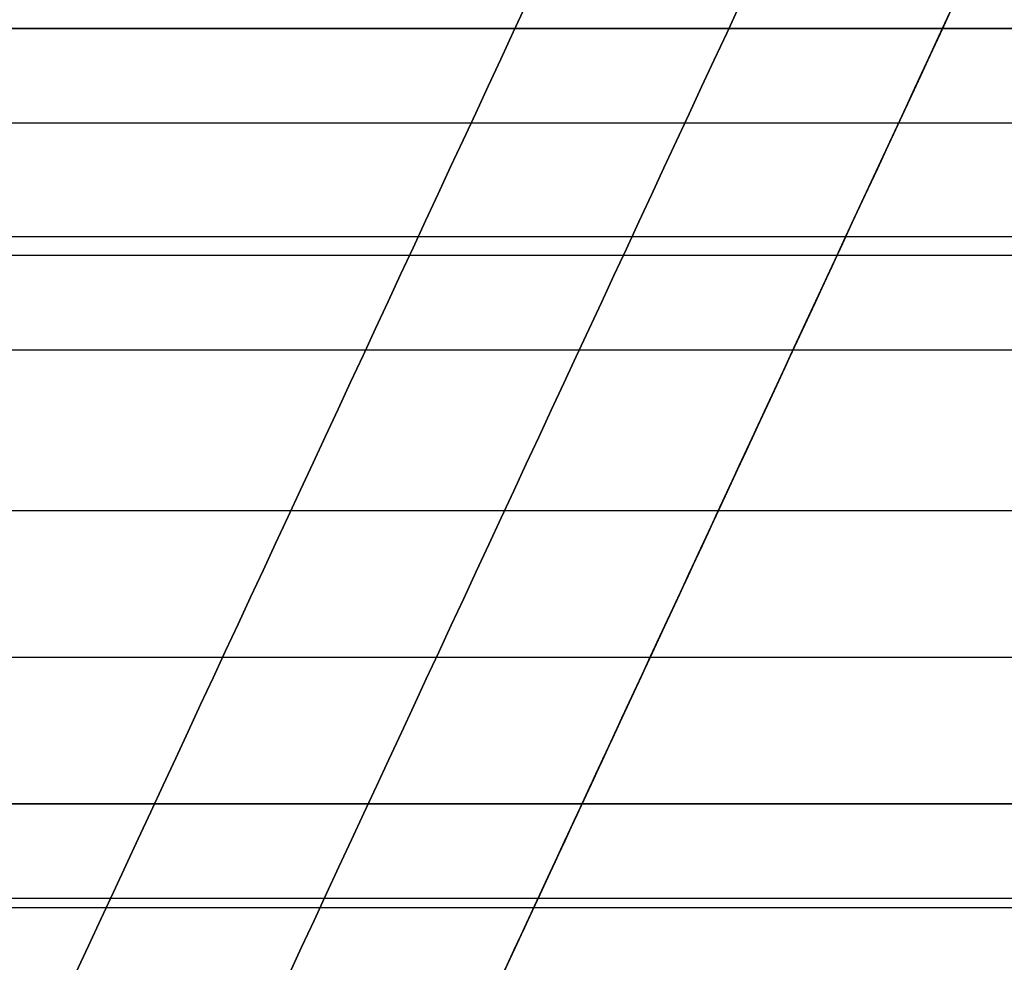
# Model space of a CAD drawing. Header units: millimetres. Extents: x -5.2 to 52, y -94.6 to -40.1.
# Tile 183 of 256: x 1.699 to 1.826, y -45.142 to -45.02. Entities that reach past the tile are written whole.
import ezdxf

# ---------------------------------------------------------------- set-up
doc = ezdxf.new("R2010")
doc.units = ezdxf.units.MM
doc.header["$MEASUREMENT"] = 0
for name, color, linetype, true_color in [('METALLO', 7, 'Continuous', 0x000000), ('PLASTICA', 7, 'Continuous', 0x000000), ('RUOTE', 7, 'Continuous', 0x000000)]:
    doc.layers.add(name, color=color, linetype=linetype, true_color=true_color)

msp = doc.modelspace()

# ---------------------------------------------------------------- linework, layer by layer
at = {"layer": 'METALLO'}
for points, weights, degree, knots in [([(1.80272121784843, -42.05837470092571, -58.11507932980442), (1.798031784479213, -42.06845893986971, -57.23117427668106), (1.535807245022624, -42.63235114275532, -57.23117427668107), (1.231337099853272, -43.28708902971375, -57.23117427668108), (1.073784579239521, -43.62589270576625, -58.01410085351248), (0.5780862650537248, -44.69185096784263, -60.47737711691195), (0.122346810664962, -45.67188100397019, -62.77039493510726)], [0.9927122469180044, 0.7107971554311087, 1, 0.7071067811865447, 0.7588245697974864, 0.9856350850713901, 0.9991443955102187], 2, [18.43396398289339, 18.43396398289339, 18.43396398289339, 19.82986823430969, 19.82986823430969, 21.2435849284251, 21.2435849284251, 27.44349835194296, 27.44349835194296, 27.44349835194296]), ([(2.08502697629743, -42.1896917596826, -58.11510959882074), (2.080335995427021, -42.19977932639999, -57.23120783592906), (1.818112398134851, -42.76366950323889, -57.23120583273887), (1.513643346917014, -43.41840503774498, -57.2312035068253), (1.356092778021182, -43.75720451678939, -58.01412593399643), (0.8604006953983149, -44.82314937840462, -60.4773886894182), (0.4046668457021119, -45.80316736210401, -62.77039484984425)], [0.9927122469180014, 0.7107971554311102, 1, 0.7071067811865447, 0.7588245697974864, 0.985635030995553, 0.9991443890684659], 2, [0.01330697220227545, 0.01330697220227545, 0.01330697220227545, 1.192473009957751, 1.192473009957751, 2.38668580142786, 2.38668580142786, 7.623954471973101, 7.623954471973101, 7.623954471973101]), ([(2.136759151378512, -42.24614057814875, -58.11557171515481), (2.135046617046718, -42.24982324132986, -57.90585833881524), (2.104933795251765, -42.3145783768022, -57.60031997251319), (1.988906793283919, -42.56408485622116, -57.31453515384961), (1.914991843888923, -42.72303284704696, -57.25981060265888), (1.882244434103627, -42.79345344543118, -57.26046359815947), (1.795098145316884, -42.98085433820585, -57.26093467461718), (1.605231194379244, -43.3891475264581, -57.42924684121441), (1.478692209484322, -43.66125915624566, -57.79358472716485), (1.431367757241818, -43.76302648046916, -58.02671596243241), (1.11261137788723, -44.44848573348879, -59.61023523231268), (0.7953368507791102, -45.13075838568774, -61.19553838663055), (0.479955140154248, -45.80896069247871, -62.78288241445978)], [0.853553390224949, 0.8535533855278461, 0.8535533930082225, 0.8535533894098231, 0.8535533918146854, 0.8535533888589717, 0.8535533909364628, 0.8535533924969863, 0.8535533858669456, 0.8535533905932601, 0.8535533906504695, 0.8535533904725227, 0.8535533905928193], 3, [0.01481230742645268, 0.01481230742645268, 0.01481230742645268, 0.01481230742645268, 0.6116930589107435, 0.8632503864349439, 1.056131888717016, 1.056131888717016, 1.056131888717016, 1.61978556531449, 2.360381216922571, 2.360381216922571, 2.360381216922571, 7.624279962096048, 7.624279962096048, 7.624279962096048, 7.624279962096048])]:
    msp.add_rational_spline(points, weights, degree=degree, knots=knots, dxfattribs=at)
msp.add_open_spline([(2.133525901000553, -42.32255460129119, -58.11651985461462), (2.132096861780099, -42.32562762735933, -57.91880315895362), (2.111402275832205, -42.37012962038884, -57.71554206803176), (2.063018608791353, -42.47417469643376, -57.5525671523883), (2.042630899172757, -42.51801678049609, -57.48389345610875), (2.01732678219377, -42.57243119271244, -57.42237287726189), (1.986472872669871, -42.63877997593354, -57.38143919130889), (1.962815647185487, -42.68965288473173, -57.35005330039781), (1.935895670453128, -42.74754207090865, -57.33077054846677), (1.908806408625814, -42.80579529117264, -57.33111448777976), (1.828969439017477, -42.97747810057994, -57.33132914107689), (1.752056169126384, -43.14287373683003, -57.39880214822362), (1.685754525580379, -43.28544994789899, -57.50202514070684), (1.598639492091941, -43.47278363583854, -57.63765186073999), (1.529844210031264, -43.62072221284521, -57.83499681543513), (1.484837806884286, -43.71750477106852, -58.05712307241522), (1.166093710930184, -44.40293766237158, -59.64059247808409), (0.8488485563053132, -45.0851472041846, -61.22575990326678), (0.5334837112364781, -45.76331329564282, -62.81303085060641)], degree=3, knots=[0.01470270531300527, 0.01470270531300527, 0.01470270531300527, 0.01470270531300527, 0.6116930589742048, 0.6116930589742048, 0.6116930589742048, 0.8632503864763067, 0.8632503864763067, 0.8632503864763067, 1.056131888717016, 1.056131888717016, 1.056131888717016, 1.619785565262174, 1.619785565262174, 1.619785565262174, 2.360381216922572, 2.360381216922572, 2.360381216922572, 7.624279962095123, 7.624279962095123, 7.624279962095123, 7.624279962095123], dxfattribs=at)
for points, degree in [([(45.83681905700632, -45.03356544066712, -50.55000000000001), (23.58681905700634, -45.03356544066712, -50.55000000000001), (1.336819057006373, -45.03356544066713, -50.55000000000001)], 2), ([(45.83681905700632, -45.03356544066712, -52.45), (23.58681905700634, -45.03356544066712, -52.45), (1.336819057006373, -45.03356544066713, -52.45)], 2), ([(45.83681905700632, -45.03356544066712, -51.5), (23.58681905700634, -45.03356544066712, -51.5), (1.336819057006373, -45.03356544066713, -51.5)], 2), ([(45.83681905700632, -45.03356544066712, -35.55000000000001), (23.58681905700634, -45.03356544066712, -35.55000000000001), (1.336819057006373, -45.03356544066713, -35.55000000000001)], 2), ([(45.83681905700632, -45.03356544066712, -37.45), (23.58681905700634, -45.03356544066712, -37.45), (1.336819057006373, -45.03356544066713, -37.45)], 2), ([(45.83681905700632, -45.03356544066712, -36.5), (23.58681905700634, -45.03356544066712, -36.5), (1.336819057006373, -45.03356544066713, -36.5)], 2), ([(45.83681905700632, -45.03356544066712, -20.55000000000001), (23.58681905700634, -45.03356544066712, -20.55000000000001), (1.336819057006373, -45.03356544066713, -20.55000000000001)], 2), ([(45.83681905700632, -45.03356544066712, -22.45), (23.58681905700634, -45.03356544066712, -22.45), (1.336819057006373, -45.03356544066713, -22.45)], 2), ([(45.83681905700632, -45.03356544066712, -21.5), (23.58681905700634, -45.03356544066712, -21.5), (1.336819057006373, -45.03356544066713, -21.5)], 2), ([(45.83681905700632, -45.04821010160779, -50.5146446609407), (23.58681905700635, -45.04821010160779, -50.5146446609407), (1.336819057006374, -45.04821010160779, -50.5146446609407)], 2), ([(45.83681905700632, -45.04821010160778, -52.48535533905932), (23.58681905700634, -45.04821010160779, -52.48535533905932), (1.336819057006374, -45.0482101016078, -52.48535533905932)], 2), ([(45.83681905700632, -45.04821010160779, -35.51464466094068), (23.58681905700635, -45.04821010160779, -35.51464466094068), (1.336819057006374, -45.04821010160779, -35.51464466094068)], 2), ([(45.83681905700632, -45.04821010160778, -37.48535533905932), (23.58681905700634, -45.04821010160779, -37.48535533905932), (1.336819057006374, -45.0482101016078, -37.48535533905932)], 2), ([(45.83681905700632, -45.04821010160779, -20.51464466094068), (23.58681905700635, -45.04821010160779, -20.51464466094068), (1.336819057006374, -45.04821010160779, -20.51464466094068)], 2), ([(45.83681905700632, -45.04821010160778, -22.48535533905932), (23.58681905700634, -45.04821010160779, -22.48535533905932), (1.336819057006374, -45.0482101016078, -22.48535533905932)], 2), ([(45.83681905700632, -45.08356544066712, -50.5), (23.58681905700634, -45.08356544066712, -50.5), (1.336819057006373, -45.08356544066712, -50.5)], 2), ([(45.83681905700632, -45.08356544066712, -52.5), (23.58681905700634, -45.08356544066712, -52.5), (1.336819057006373, -45.08356544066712, -52.5)], 2), ([(45.83681905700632, -45.08356544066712, -50.4), (31.00348572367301, -45.08356544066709, -50.4), (16.17015239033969, -45.08356544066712, -50.4), (1.336819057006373, -45.08356544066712, -50.4)], 3), ([(45.83681905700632, -45.08356544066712, -52.6), (31.00348572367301, -45.08356544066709, -52.6), (16.17015239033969, -45.08356544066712, -52.6), (1.336819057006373, -45.08356544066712, -52.6)], 3), ([(45.83681905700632, -45.08356544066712, -35.5), (23.58681905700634, -45.08356544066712, -35.5), (1.336819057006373, -45.08356544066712, -35.5)], 2), ([(45.83681905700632, -45.08356544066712, -37.5), (23.58681905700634, -45.08356544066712, -37.5), (1.336819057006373, -45.08356544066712, -37.5)], 2), ([(45.83681905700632, -45.08356544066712, -35.4), (31.00348572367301, -45.08356544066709, -35.4), (16.17015239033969, -45.08356544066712, -35.4), (1.336819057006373, -45.08356544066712, -35.4)], 3), ([(45.83681905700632, -45.08356544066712, -37.6), (31.00348572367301, -45.08356544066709, -37.6), (16.17015239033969, -45.08356544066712, -37.6), (1.336819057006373, -45.08356544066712, -37.6)], 3), ([(45.83681905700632, -45.08356544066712, -20.5), (23.58681905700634, -45.08356544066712, -20.5), (1.336819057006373, -45.08356544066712, -20.5)], 2), ([(45.83681905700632, -45.08356544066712, -22.5), (23.58681905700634, -45.08356544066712, -22.5), (1.336819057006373, -45.08356544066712, -22.5)], 2), ([(45.83681905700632, -45.08356544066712, -20.4), (31.00348572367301, -45.08356544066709, -20.4), (16.17015239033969, -45.08356544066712, -20.4), (1.336819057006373, -45.08356544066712, -20.4)], 3), ([(45.83681905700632, -45.08356544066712, -22.6), (31.00348572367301, -45.08356544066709, -22.6), (16.17015239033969, -45.08356544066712, -22.6), (1.336819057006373, -45.08356544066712, -22.6)], 3), ([(45.83681905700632, -45.1024639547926, -50.5), (23.58681905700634, -45.1024639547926, -50.5), (1.336819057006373, -45.1024639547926, -50.5)], 2), ([(45.83681905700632, -45.1024639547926, -52.5), (23.58681905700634, -45.1024639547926, -52.5), (1.336819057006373, -45.1024639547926, -52.5)], 2), ([(45.83681905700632, -45.10246395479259, -50.4), (23.58681905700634, -45.1024639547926, -50.4), (1.336819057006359, -45.1024639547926, -50.4)], 2), ([(45.83681905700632, -45.1024639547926, -52.6), (23.58681905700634, -45.1024639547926, -52.6), (1.336819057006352, -45.1024639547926, -52.6)], 2), ([(45.83681905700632, -45.1024639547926, -35.5), (23.58681905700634, -45.1024639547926, -35.5), (1.336819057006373, -45.1024639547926, -35.5)], 2), ([(45.83681905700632, -45.1024639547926, -37.5), (23.58681905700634, -45.1024639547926, -37.5), (1.336819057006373, -45.1024639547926, -37.5)], 2), ([(45.83681905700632, -45.10246395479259, -35.4), (23.58681905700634, -45.1024639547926, -35.4), (1.336819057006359, -45.1024639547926, -35.4)], 2), ([(45.83681905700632, -45.1024639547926, -37.6), (23.58681905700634, -45.1024639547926, -37.6), (1.336819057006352, -45.1024639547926, -37.6)], 2), ([(45.83681905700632, -45.1024639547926, -20.5), (23.58681905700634, -45.1024639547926, -20.5), (1.336819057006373, -45.1024639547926, -20.5)], 2), ([(45.83681905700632, -45.1024639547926, -22.5), (23.58681905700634, -45.1024639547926, -22.5), (1.336819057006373, -45.1024639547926, -22.5)], 2), ([(45.83681905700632, -45.10246395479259, -20.4), (23.58681905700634, -45.1024639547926, -20.4), (1.336819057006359, -45.1024639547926, -20.4)], 2), ([(45.83681905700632, -45.1024639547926, -22.6), (23.58681905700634, -45.1024639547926, -22.6), (1.336819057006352, -45.1024639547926, -22.6)], 2), ([(45.83681905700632, -45.12136246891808, -50.5), (23.58681905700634, -45.12136246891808, -50.5), (1.336819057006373, -45.12136246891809, -50.5)], 2), ([(45.83681905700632, -45.12136246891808, -52.5), (23.58681905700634, -45.12136246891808, -52.5), (1.336819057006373, -45.12136246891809, -52.5)], 2), ([(45.83681905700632, -45.12136246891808, -50.4), (23.58681905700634, -45.12136246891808, -50.4), (1.336819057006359, -45.12136246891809, -50.4)], 2), ([(45.83681905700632, -45.12136246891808, -52.6), (23.58681905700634, -45.12136246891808, -52.6), (1.336819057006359, -45.12136246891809, -52.6)], 2), ([(1.336819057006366, -45.12136246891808, -50.45), (23.58681905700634, -45.12136246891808, -50.45), (45.83681905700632, -45.12136246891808, -50.45)], 2), ([(45.83681905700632, -45.12136246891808, -52.55), (23.58681905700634, -45.12136246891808, -52.55), (1.336819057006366, -45.12136246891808, -52.55)], 2), ([(45.83681905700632, -45.12136246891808, -35.5), (23.58681905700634, -45.12136246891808, -35.5), (1.336819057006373, -45.12136246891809, -35.5)], 2), ([(45.83681905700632, -45.12136246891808, -37.5), (23.58681905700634, -45.12136246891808, -37.5), (1.336819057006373, -45.12136246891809, -37.5)], 2), ([(45.83681905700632, -45.12136246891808, -35.4), (23.58681905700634, -45.12136246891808, -35.4), (1.336819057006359, -45.12136246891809, -35.4)], 2), ([(45.83681905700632, -45.12136246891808, -37.6), (23.58681905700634, -45.12136246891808, -37.6), (1.336819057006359, -45.12136246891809, -37.6)], 2), ([(1.336819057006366, -45.12136246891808, -35.45), (23.58681905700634, -45.12136246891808, -35.45), (45.83681905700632, -45.12136246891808, -35.45)], 2), ([(45.83681905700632, -45.12136246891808, -37.55), (23.58681905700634, -45.12136246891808, -37.55), (1.336819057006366, -45.12136246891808, -37.55)], 2), ([(45.83681905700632, -45.12136246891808, -20.5), (23.58681905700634, -45.12136246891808, -20.5), (1.336819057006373, -45.12136246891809, -20.5)], 2), ([(45.83681905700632, -45.12136246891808, -22.5), (23.58681905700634, -45.12136246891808, -22.5), (1.336819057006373, -45.12136246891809, -22.5)], 2), ([(45.83681905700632, -45.12136246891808, -20.4), (23.58681905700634, -45.12136246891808, -20.4), (1.336819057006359, -45.12136246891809, -20.4)], 2), ([(45.83681905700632, -45.12136246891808, -22.6), (23.58681905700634, -45.12136246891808, -22.6), (1.336819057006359, -45.12136246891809, -22.6)], 2), ([(1.336819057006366, -45.12136246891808, -20.45), (23.58681905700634, -45.12136246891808, -20.45), (45.83681905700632, -45.12136246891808, -20.45)], 2), ([(45.83681905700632, -45.12136246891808, -22.55), (23.58681905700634, -45.12136246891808, -22.55), (1.336819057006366, -45.12136246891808, -22.55)], 2)]:
    msp.add_open_spline(points, degree=degree, dxfattribs=at)
at = {"layer": 'PLASTICA'}
for p, q in [((2.364393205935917, -45.13356544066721, -22.50000000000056), (1.676255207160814, -45.13356544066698, -22.5000000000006)), ((2.36439320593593, -45.13356544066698, -20.65000000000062), (1.676255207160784, -45.1335654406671, -20.6500000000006)), ((2.364393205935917, -45.13356544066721, -37.50000000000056), (1.676255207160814, -45.13356544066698, -37.5000000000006)), ((2.36439320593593, -45.13356544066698, -35.65000000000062), (1.676255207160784, -45.1335654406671, -35.6500000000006)), ((2.364393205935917, -45.13356544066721, -52.50000000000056), (1.676255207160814, -45.13356544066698, -52.5000000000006)), ((2.36439320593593, -45.13356544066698, -50.65000000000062), (1.676255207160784, -45.1335654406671, -50.6500000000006))]:
    msp.add_line(p, q, dxfattribs=at)
for points in [[(1.336819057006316, -45.02136246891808, -22.5), (1.586819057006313, -45.02136246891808, -22.5), (1.836819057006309, -45.02136246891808, -22.5)], [(45.93681905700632, -45.02136246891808, -35.4), (23.63681905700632, -45.02136246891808, -35.4), (1.336819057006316, -45.02136246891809, -35.4)], [(46.23681905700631, -45.02136246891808, -30), (23.78681905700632, -45.02136246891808, -30), (1.336819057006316, -45.02136246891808, -30)], [(1.336819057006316, -45.02136246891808, -7.5), (1.586819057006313, -45.02136246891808, -7.5), (1.836819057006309, -45.02136246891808, -7.5)], [(45.93681905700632, -45.02136246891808, -20.4), (23.63681905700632, -45.02136246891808, -20.4), (1.336819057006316, -45.02136246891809, -20.4)], [(46.23681905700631, -45.02136246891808, -15), (23.78681905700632, -45.02136246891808, -15), (1.336819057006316, -45.02136246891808, -15)], [(1.336819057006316, -45.02136246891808, -37.5), (1.586819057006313, -45.02136246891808, -37.5), (1.836819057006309, -45.02136246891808, -37.5)], [(45.93681905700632, -45.02136246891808, -50.4), (23.63681905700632, -45.02136246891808, -50.4), (1.336819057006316, -45.02136246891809, -50.4)], [(46.23681905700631, -45.02136246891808, -45), (23.78681905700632, -45.02136246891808, -45), (1.336819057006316, -45.02136246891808, -45)], [(46.23681905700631, -45.02136246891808, -22.5), (23.8368190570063, -45.02136246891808, -22.5), (1.436819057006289, -45.02136246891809, -22.5)], [(46.23681905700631, -45.02136246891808, -22.9), (23.8368190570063, -45.02136246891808, -22.9), (1.436819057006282, -45.02136246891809, -22.9)], [(46.23681905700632, -45.02136246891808, -22.75), (23.83681905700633, -45.02136246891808, -22.75), (1.43681905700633, -45.02136246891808, -22.75)], [(46.23681905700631, -45.02136246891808, -7.499999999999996), (23.8368190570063, -45.02136246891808, -7.499999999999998), (1.436819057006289, -45.02136246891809, -7.5)], [(46.23681905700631, -45.02136246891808, -7.9), (23.8368190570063, -45.02136246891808, -7.9), (1.436819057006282, -45.02136246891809, -7.900000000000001)], [(46.23681905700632, -45.02136246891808, -7.75), (23.83681905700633, -45.02136246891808, -7.75), (1.43681905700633, -45.02136246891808, -7.75)], [(46.23681905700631, -45.02136246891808, -37.5), (23.8368190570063, -45.02136246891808, -37.5), (1.436819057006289, -45.02136246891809, -37.5)], [(46.23681905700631, -45.02136246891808, -37.9), (23.8368190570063, -45.02136246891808, -37.9), (1.436819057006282, -45.02136246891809, -37.9)], [(46.23681905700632, -45.02136246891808, -37.75), (23.83681905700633, -45.02136246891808, -37.75), (1.43681905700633, -45.02136246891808, -37.75)], [(2.364393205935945, -45.03356544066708, -22.40000000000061), (2.020324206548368, -45.03356544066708, -22.40000000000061), (1.676255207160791, -45.03356544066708, -22.40000000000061)], [(2.36439320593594, -45.03356544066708, -20.75000000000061), (2.020324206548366, -45.03356544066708, -20.7500000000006), (1.676255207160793, -45.03356544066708, -20.75000000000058)], [(2.364393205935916, -45.03356544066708, -21.5750000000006), (2.02032420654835, -45.03356544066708, -21.5750000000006), (1.676255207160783, -45.03356544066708, -21.5750000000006)], [(2.364393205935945, -45.03356544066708, -37.40000000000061), (2.020324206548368, -45.03356544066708, -37.40000000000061), (1.676255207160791, -45.03356544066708, -37.40000000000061)], [(2.36439320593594, -45.03356544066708, -35.75000000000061), (2.020324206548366, -45.03356544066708, -35.7500000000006), (1.676255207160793, -45.03356544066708, -35.75000000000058)], [(2.364393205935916, -45.03356544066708, -36.5750000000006), (2.02032420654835, -45.03356544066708, -36.5750000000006), (1.676255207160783, -45.03356544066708, -36.5750000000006)], [(2.364393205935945, -45.03356544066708, -52.40000000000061), (2.020324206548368, -45.03356544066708, -52.40000000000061), (1.676255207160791, -45.03356544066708, -52.40000000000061)], [(2.36439320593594, -45.03356544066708, -50.75000000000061), (2.020324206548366, -45.03356544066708, -50.7500000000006), (1.676255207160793, -45.03356544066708, -50.75000000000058)], [(2.364393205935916, -45.03356544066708, -51.5750000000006), (2.02032420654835, -45.03356544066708, -51.5750000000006), (1.676255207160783, -45.03356544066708, -51.5750000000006)], [(45.86610726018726, -45.05065179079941, -35.47071067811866), (23.61610726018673, -45.05065179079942, -35.47071067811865), (1.366107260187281, -45.05065179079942, -35.47071067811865)], [(45.86610726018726, -45.05065179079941, -20.47071067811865), (23.61610726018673, -45.05065179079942, -20.47071067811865), (1.366107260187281, -45.05065179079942, -20.47071067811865)], [(45.86610726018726, -45.05065179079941, -50.47071067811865), (23.61610726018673, -45.05065179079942, -50.47071067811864), (1.366107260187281, -45.05065179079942, -50.47071067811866)], [(2.364393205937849, -45.06285476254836, -22.47071067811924), (2.020324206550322, -45.06285476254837, -22.47071067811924), (1.676255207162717, -45.06285476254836, -22.47071067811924)], [(2.36439320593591, -45.06285476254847, -20.67928932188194), (2.020324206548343, -45.06285476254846, -20.67928932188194), (1.676255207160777, -45.06285476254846, -20.67928932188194)], [(2.364393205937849, -45.06285476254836, -37.47071067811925), (2.020324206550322, -45.06285476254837, -37.47071067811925), (1.676255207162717, -45.06285476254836, -37.47071067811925)], [(2.36439320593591, -45.06285476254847, -35.67928932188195), (2.020324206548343, -45.06285476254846, -35.67928932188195), (1.676255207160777, -45.06285476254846, -35.67928932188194)], [(2.364393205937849, -45.06285476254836, -52.47071067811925), (2.020324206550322, -45.06285476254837, -52.47071067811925), (1.676255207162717, -45.06285476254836, -52.47071067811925)], [(2.36439320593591, -45.06285476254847, -50.67928932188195), (2.020324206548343, -45.06285476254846, -50.67928932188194), (1.676255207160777, -45.06285476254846, -50.67928932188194)], [(45.83681905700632, -45.12136246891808, -35.5), (23.63681905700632, -45.12136246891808, -35.5), (1.436819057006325, -45.12136246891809, -35.5)], [(45.83681905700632, -45.12136246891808, -20.5), (23.63681905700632, -45.12136246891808, -20.5), (1.436819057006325, -45.12136246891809, -20.5)], [(45.83681905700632, -45.12136246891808, -50.5), (23.63681905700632, -45.12136246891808, -50.5), (1.436819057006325, -45.12136246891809, -50.5)], [(45.83681905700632, -45.13477011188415, -35.5), (23.63681905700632, -45.13477011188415, -35.5), (1.436819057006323, -45.13477011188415, -35.5)], [(45.83681905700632, -45.13477011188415, -20.5), (23.63681905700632, -45.13477011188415, -20.5), (1.436819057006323, -45.13477011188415, -20.5)], [(45.83681905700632, -45.13477011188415, -50.5), (23.63681905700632, -45.13477011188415, -50.5), (1.436819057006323, -45.13477011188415, -50.5)]]:
    msp.add_open_spline(points, degree=2, dxfattribs=at)
at = {"layer": 'RUOTE'}
for points, weights, degree, knots in [([(3.313009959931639, -40.43044422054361, -63.59326276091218), (3.313110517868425, -40.43022797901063, -64.24820263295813), (3.203365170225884, -40.66622628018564, -65.61283474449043), (2.713158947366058, -41.72037425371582, -67.3833852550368), (1.966547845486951, -43.32589973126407, -68.5460660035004), (1.11499010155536, -45.15710429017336, -68.93095109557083), (0.2634015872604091, -46.98837501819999, -68.54606405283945), (-0.483163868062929, -48.59380233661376, -67.38339022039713), (-0.9734523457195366, -49.6481271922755, -65.6128240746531), (-1.135711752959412, -49.99705263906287, -63.593255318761), (-0.9734420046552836, -49.64810495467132, -61.57372059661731), (-0.4831642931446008, -48.59380325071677, -59.80309981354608), (0.2634011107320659, -46.98837604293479, -58.64048323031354), (1.11499043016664, -45.15710358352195, -58.25556277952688), (1.966547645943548, -43.32590016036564, -58.64046626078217), (2.713159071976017, -41.7203739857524, -59.80313609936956), (3.203365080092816, -40.66622647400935, -61.57369378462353), (3.313110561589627, -40.4302278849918, -62.93832143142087), (3.31300995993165, -40.43044422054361, -63.5932627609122)], [0.85355339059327, 0.8535533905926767, 0.8535533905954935, 0.8535533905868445, 0.8535533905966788, 0.853553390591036, 0.8535533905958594, 0.8535533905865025, 0.853553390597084, 0.853553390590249, 0.8535533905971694, 0.853553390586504, 0.8535533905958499, 0.8535533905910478, 0.853553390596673, 0.8535533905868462, 0.8535533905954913, 0.8535533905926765, 0.8535533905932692], 3, [0, 0, 0, 0, 1.765039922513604, 3.677472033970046, 5.589904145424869, 7.354944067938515, 9.119983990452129, 11.03241610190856, 12.94484821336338, 14.70988813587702, 16.47492805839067, 18.38736016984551, 20.29979228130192, 22.06483220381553, 23.82987212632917, 25.74230423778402, 27.65473634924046, 29.41977627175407, 29.41977627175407, 29.41977627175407, 29.41977627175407]), ([(3.886514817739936, -40.45487881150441, -63.5932627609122), (3.886514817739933, -40.45487881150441, -69.02568387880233), (1.595861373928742, -45.38073975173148, -69.02568387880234), (-0.6947920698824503, -50.30660069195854, -69.02568387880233), (-0.6947920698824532, -50.30660069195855, -63.5932627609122), (-0.6947920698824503, -50.30660069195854, -58.16084164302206), (1.595861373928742, -45.38073975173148, -58.16084164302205), (3.886514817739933, -40.45487881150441, -58.16084164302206), (3.886514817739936, -40.45487881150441, -63.5932627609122)], [1, 0.7071067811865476, 1, 0.7071067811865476, 1, 0.7071067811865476, 1, 0.7071067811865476, 1], 2, [0, 0, 0, 7.354944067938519, 7.354944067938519, 14.70988813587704, 14.70988813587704, 22.06483220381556, 22.06483220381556, 29.41977627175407, 29.41977627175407, 29.41977627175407]), ([(3.909183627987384, -40.46542039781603, -63.5932627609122), (3.909183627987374, -40.46542039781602, -69.02568387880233), (1.61853018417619, -45.39128133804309, -69.02568387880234), (-0.6721232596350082, -50.31714227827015, -69.02568387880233), (-0.6721232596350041, -50.31714227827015, -63.5932627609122), (-0.6721232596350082, -50.31714227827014, -58.16084164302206), (1.61853018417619, -45.39128133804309, -58.16084164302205), (3.909183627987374, -40.46542039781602, -58.16084164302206), (3.909183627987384, -40.46542039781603, -63.5932627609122)], [1, 0.7071067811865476, 1, 0.7071067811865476, 1, 0.7071067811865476, 1, 0.7071067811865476, 1], 2, [-34.13290855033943, -34.13290855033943, -34.13290855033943, -25.59968141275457, -25.59968141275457, -17.06645427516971, -17.06645427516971, -8.533227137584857, -8.533227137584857, 0, 0, 0]), ([(3.931852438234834, -40.47596198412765, -63.5932627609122), (3.931852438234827, -40.47596198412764, -69.02568387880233), (1.64119899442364, -45.40182292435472, -69.02568387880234), (-0.6494544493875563, -50.32768386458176, -69.02568387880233), (-0.6494544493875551, -50.32768386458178, -63.5932627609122), (-0.6494544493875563, -50.32768386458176, -58.16084164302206), (1.64119899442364, -45.40182292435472, -58.16084164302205), (3.931852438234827, -40.47596198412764, -58.16084164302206), (3.931852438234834, -40.47596198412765, -63.5932627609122)], [1, 0.7071067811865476, 1, 0.7071067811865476, 1, 0.7071067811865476, 1, 0.7071067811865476, 1], 2, [0, 0, 0, 7.354944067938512, 7.354944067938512, 14.70988813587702, 14.70988813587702, 22.06483220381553, 22.06483220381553, 29.41977627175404, 29.41977627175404, 29.41977627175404]), ([(4.320103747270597, -40.89876902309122, -63.5932627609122), (4.320204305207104, -40.89855278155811, -64.24820263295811), (4.210458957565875, -41.13455108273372, -65.6128347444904), (3.720252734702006, -42.18869905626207, -67.38338525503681), (2.973641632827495, -43.7942245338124, -68.54606600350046), (2.122083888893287, -45.62542909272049, -68.93095109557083), (1.270495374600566, -47.45669982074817, -68.54606405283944), (0.5239299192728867, -49.06212713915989, -67.38339022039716), (0.03364144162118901, -50.11645199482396, -65.61282407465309), (-0.1286179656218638, -50.46537744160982, -63.59325531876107), (0.03365178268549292, -50.11642975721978, -61.5737205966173), (0.5239294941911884, -49.06212805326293, -59.80309981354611), (1.270494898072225, -47.45670084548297, -58.64048323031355), (2.122084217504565, -45.6254283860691, -58.25556277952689), (2.973641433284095, -43.79422496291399, -58.64046626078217), (3.720252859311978, -42.18869878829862, -59.80313609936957), (4.210458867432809, -41.13455127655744, -61.57369378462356), (4.320204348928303, -40.89855268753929, -62.93832143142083), (4.3201037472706, -40.89876902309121, -63.59326276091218)], [0.8535533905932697, 0.853553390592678, 0.8535533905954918, 0.853553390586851, 0.853553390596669, 0.8535533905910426, 0.8535533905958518, 0.8535533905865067, 0.8535533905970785, 0.8535533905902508, 0.8535533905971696, 0.8535533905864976, 0.8535533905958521, 0.8535533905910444, 0.8535533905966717, 0.8535533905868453, 0.8535533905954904, 0.8535533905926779, 0.85355339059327], 3, [0, 0, 0, 0, 1.765039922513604, 3.677472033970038, 5.589904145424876, 7.35494406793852, 9.119983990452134, 11.03241610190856, 12.94484821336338, 14.70988813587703, 16.47492805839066, 18.3873601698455, 20.29979228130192, 22.06483220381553, 23.82987212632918, 25.74230423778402, 27.65473634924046, 29.41977627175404, 29.41977627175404, 29.41977627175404, 29.41977627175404]), ([(2.784787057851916, -41.04538363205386, -63.5932627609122), (2.784787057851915, -41.04538363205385, -59.16084164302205), (0.9157970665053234, -45.06449216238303, -59.16084164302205), (-0.9531929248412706, -49.0836006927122, -59.16084164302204), (-0.9531929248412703, -49.08360069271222, -63.5932627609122), (-0.953192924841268, -49.0836006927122, -68.02568387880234), (0.9157970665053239, -45.06449216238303, -68.02568387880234), (2.784787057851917, -41.04538363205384, -68.02568387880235), (2.784787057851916, -41.04538363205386, -63.5932627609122)], [1, 0.7071067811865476, 1, 0.7071067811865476, 1, 0.7071067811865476, 1, 0.7071067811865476, 1], 2, [-27.53486830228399, -27.53486830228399, -27.53486830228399, -20.65115122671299, -20.65115122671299, -13.76743415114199, -13.76743415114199, -6.883717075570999, -6.883717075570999, 0, 0, 0]), ([(2.791891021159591, -41.06483783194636, -63.5932627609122), (2.791976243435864, -41.06465456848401, -64.14832050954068), (2.698967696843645, -41.26466176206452, -65.30483832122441), (2.283520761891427, -42.15804606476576, -66.80536962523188), (1.650772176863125, -43.51871960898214, -67.7907348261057), (0.9290819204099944, -45.07065486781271, -68.11692271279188), (0.2073655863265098, -46.62264620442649, -67.79073317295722), (-0.4253443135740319, -47.9832365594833, -66.80537383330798), (-0.8408609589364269, -48.87677076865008, -65.30482927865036), (-0.9783748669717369, -49.17248306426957, -63.59325645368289), (-0.8408521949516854, -48.87675192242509, -61.88171247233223), (-0.4253446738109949, -47.98323733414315, -60.38112161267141), (0.2073651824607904, -46.62264707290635, -59.39581079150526), (0.9290821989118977, -45.07065426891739, -59.06959293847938), (1.650772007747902, -43.51871997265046, -59.39579640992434), (2.283520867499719, -42.15804583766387, -60.38115236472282), (2.698967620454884, -41.26466192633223, -61.88168974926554), (2.791976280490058, -41.06465448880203, -63.03820377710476), (2.791891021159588, -41.06483783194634, -63.5932627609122)], [0.8535533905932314, 0.8535533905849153, 0.8535533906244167, 0.8535533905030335, 0.8535533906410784, 0.8535533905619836, 0.8535533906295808, 0.853553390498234, 0.853553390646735, 0.8535533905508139, 0.8535533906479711, 0.85355339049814, 0.8535533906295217, 0.853553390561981, 0.853553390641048, 0.8535533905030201, 0.8535533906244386, 0.8535533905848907, 0.8535533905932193], 3, [0, 0, 0, 0, 1.651954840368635, 3.441858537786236, 5.231762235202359, 6.883717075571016, 8.535671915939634, 10.32557561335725, 12.11547931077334, 13.767434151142, 15.41938899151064, 17.20929268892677, 18.99919638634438, 20.651151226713, 22.30310606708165, 24.09300976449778, 25.88291346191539, 27.53486830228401, 27.53486830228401, 27.53486830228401, 27.53486830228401]), ([(2.830124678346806, -41.06646680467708, -63.5932627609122), (2.8301246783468, -41.06646680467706, -68.02568387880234), (0.961134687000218, -45.08557533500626, -68.02568387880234), (-0.9078553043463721, -49.10468386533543, -68.02568387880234), (-0.90785530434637, -49.10468386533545, -63.5932627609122), (-0.9078553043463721, -49.10468386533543, -59.16084164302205), (0.961134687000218, -45.08557533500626, -59.16084164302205), (2.8301246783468, -41.06646680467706, -59.16084164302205), (2.830124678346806, -41.06646680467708, -63.5932627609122)], [1, 0.7071067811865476, 1, 0.7071067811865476, 1, 0.7071067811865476, 1, 0.7071067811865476, 1], 2, [0, 0, 0, 6.883717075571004, 6.883717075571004, 13.76743415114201, 13.76743415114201, 20.65115122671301, 20.65115122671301, 27.53486830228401, 27.53486830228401, 27.53486830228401]), ([(2.677742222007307, -41.31030539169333, -63.59326276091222), (2.677822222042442, -41.31013335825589, -63.07221761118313), (2.590513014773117, -41.49788459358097, -61.98656842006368), (2.200523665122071, -42.3365244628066, -60.57798605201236), (1.606548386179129, -43.61381921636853, -59.65300165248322), (0.9290815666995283, -45.07065562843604, -59.34680177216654), (0.2515902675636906, -46.527544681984, -59.65300320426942), (-0.3423486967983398, -47.80476134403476, -60.57798210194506), (-0.7324034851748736, -48.64354193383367, -61.98657690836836), (-0.8614908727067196, -48.9211336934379, -63.59326868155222), (-0.7323952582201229, -48.64352424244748, -65.19993337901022), (-0.3423490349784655, -47.80476207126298, -66.60857165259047), (0.2515898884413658, -46.52754549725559, -67.53350500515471), (0.9290818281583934, -45.07065506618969, -67.83973301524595), (1.606548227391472, -43.61381955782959, -67.53351850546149), (2.200523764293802, -42.33652424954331, -66.60854278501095), (2.590512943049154, -41.49788474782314, -65.19995470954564), (2.677822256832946, -41.31013328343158, -64.11430906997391), (2.677742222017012, -41.31030539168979, -63.59326276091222)], [0.853553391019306, 0.8535533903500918, 0.8535533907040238, 0.8535533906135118, 0.8535533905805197, 0.8535533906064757, 0.8535533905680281, 0.8535533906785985, 0.8535533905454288, 0.8535533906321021, 0.8535533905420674, 0.8535533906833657, 0.8535533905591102, 0.8535533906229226, 0.853553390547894, 0.8535533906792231, 0.8535533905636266, 0.8535533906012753, 0.8535533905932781], 3, [0, 0, 0, 0, 1.576564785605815, 3.284782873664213, 4.993000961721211, 6.569565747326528, 8.146130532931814, 9.85434862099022, 11.56256670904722, 13.13913149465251, 14.7156962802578, 16.4239143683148, 18.13213245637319, 19.70869724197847, 21.2852620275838, 22.99348011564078, 24.70169820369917, 26.27826298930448, 26.27826298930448, 26.27826298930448, 26.27826298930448]), ([(2.70362564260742, -41.33849252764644, -63.5932627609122), (2.703625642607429, -41.33849252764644, -59.46084164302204), (0.961134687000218, -45.08557533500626, -59.46084164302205), (-0.7813562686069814, -48.83265814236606, -59.46084164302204), (-0.7813562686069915, -48.83265814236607, -63.5932627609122), (-0.7813562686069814, -48.83265814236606, -67.72568387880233), (0.961134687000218, -45.08557533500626, -67.72568387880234), (2.703625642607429, -41.33849252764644, -67.72568387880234), (2.70362564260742, -41.33849252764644, -63.5932627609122)], [1, 0.7071067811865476, 1, 0.7071067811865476, 1, 0.7071067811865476, 1, 0.7071067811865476, 1], 2, [0, 0, 0, 6.569565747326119, 6.569565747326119, 13.13913149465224, 13.13913149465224, 19.70869724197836, 19.70869724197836, 26.27826298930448, 26.27826298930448, 26.27826298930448]), ([(3.510188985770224, -41.38271439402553, -63.5932627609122), (3.510188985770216, -41.38271439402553, -68.02568387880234), (1.641198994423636, -45.40182292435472, -68.02568387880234), (-0.2277909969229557, -49.42093145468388, -68.02568387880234), (-0.2277909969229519, -49.4209314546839, -63.5932627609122), (-0.2277909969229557, -49.42093145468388, -59.16084164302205), (1.641198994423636, -45.40182292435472, -59.16084164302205), (3.510188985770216, -41.38271439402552, -59.16084164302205), (3.510188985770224, -41.38271439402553, -63.5932627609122)], [1, 0.7071067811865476, 1, 0.7071067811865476, 1, 0.7071067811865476, 1, 0.7071067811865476, 1], 2, [-34.13290855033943, -34.13290855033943, -34.13290855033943, -25.59968141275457, -25.59968141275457, -17.06645427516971, -17.06645427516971, -8.533227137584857, -8.533227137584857, 0, 0, 0]), ([(3.111664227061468, -41.52824108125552, -63.5932627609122), (3.111664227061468, -41.52824108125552, -59.46084164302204), (1.369173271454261, -45.27532388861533, -59.46084164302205), (-0.3733176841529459, -49.02240669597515, -59.46084164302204), (-0.3733176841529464, -49.02240669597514, -63.5932627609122), (-0.3733176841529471, -49.02240669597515, -67.72568387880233), (1.36917327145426, -45.27532388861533, -67.72568387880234), (3.111664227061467, -41.52824108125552, -67.72568387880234), (3.111664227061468, -41.52824108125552, -63.5932627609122)], [1, 0.7071067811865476, 1, 0.7071067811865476, 1, 0.7071067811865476, 1, 0.7071067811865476, 1], 2, [-27.84972324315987, -27.84972324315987, -27.84972324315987, -20.8872924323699, -20.8872924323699, -13.92486162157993, -13.92486162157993, -6.962430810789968, -6.962430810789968, 0, 0, 0]), ([(3.383689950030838, -41.6547401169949, -63.5932627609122), (3.383689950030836, -41.65474011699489, -59.46084164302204), (1.641198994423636, -45.40182292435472, -59.46084164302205), (-0.101291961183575, -49.14890573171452, -59.46084164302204), (-0.1012919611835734, -49.14890573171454, -63.5932627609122), (-0.101291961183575, -49.14890573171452, -67.72568387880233), (1.641198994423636, -45.40182292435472, -67.72568387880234), (3.383689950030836, -41.65474011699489, -67.72568387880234), (3.383689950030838, -41.6547401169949, -63.5932627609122)], [1, 0.7071067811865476, 1, 0.7071067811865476, 1, 0.7071067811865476, 1, 0.7071067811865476, 1], 2, [0, 0, 0, 6.962430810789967, 6.962430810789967, 13.92486162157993, 13.92486162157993, 20.8872924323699, 20.8872924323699, 27.84972324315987, 27.84972324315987, 27.84972324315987]), ([(4.19025329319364, -41.698961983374, -63.5932627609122), (4.190253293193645, -41.698961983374, -59.16084164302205), (2.321263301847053, -45.71807051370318, -59.16084164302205), (0.4522733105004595, -49.73717904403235, -59.16084164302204), (0.452273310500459, -49.73717904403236, -63.5932627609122), (0.4522733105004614, -49.73717904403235, -68.02568387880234), (2.321263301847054, -45.71807051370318, -68.02568387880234), (4.190252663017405, -41.69896333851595, -68.02568387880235), (4.19025329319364, -41.69896198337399, -63.5932627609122)], [1, 0.7071067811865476, 1, 0.7071067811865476, 1, 0.7071067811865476, 1, 0.7071068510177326, 0.9999998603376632], 2, [-27.53486830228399, -27.53486830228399, -27.53486830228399, -20.65115081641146, -20.65115081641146, -13.76743333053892, -13.76743333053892, -6.883715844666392, -6.883715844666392, 0, 0, 0]), ([(4.190253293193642, -41.69896198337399, -63.5932627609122), (4.190253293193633, -41.69896198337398, -68.02568387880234), (2.321263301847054, -45.71807051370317, -68.02568387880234), (0.4522733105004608, -49.73717904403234, -68.02568387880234), (0.4522733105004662, -49.73717904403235, -63.5932627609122), (0.4522733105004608, -49.73717904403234, -59.16084164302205), (2.321263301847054, -45.71807051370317, -59.16084164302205), (4.190253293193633, -41.69896198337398, -59.16084164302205), (4.190253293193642, -41.69896198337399, -63.5932627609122)], [1, 0.7071067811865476, 1, 0.7071067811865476, 1, 0.7071067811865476, 1, 0.7071067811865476, 1], 2, [0, 0, 0, 6.883717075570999, 6.883717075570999, 13.76743415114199, 13.76743415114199, 20.65115122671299, 20.65115122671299, 27.53486830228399, 27.53486830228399, 27.53486830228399]), ([(4.216136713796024, -41.7271491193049, -63.5932627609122), (4.216221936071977, -41.72696585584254, -64.1483205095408), (4.123213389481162, -41.92697304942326, -65.30483832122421), (3.707766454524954, -42.82035735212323, -66.805369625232), (3.075017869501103, -44.18103089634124, -67.79073482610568), (2.353327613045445, -45.73296615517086, -68.1169227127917), (1.631611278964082, -47.28495749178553, -67.79073317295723), (0.9989013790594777, -48.64554784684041, -66.80537383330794), (0.5833847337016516, -49.53908205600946, -65.30482927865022), (0.4458708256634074, -49.83479435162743, -63.59325645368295), (0.5833934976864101, -49.53906320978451, -61.88171247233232), (0.9989010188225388, -48.64554862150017, -60.38112161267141), (1.631610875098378, -47.28495836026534, -59.39581079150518), (2.353327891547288, -45.73296555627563, -59.06959293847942), (3.075017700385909, -44.18103126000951, -59.39579640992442), (3.707766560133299, -42.8203571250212, -60.3811523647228), (4.123213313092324, -41.92697321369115, -61.88168974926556), (4.216221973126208, -41.72696577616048, -63.03820377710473), (4.216136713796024, -41.7271491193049, -63.5932627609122)], [0.8535533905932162, 0.8535533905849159, 0.8535533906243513, 0.853553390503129, 0.8535533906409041, 0.8535533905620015, 0.8535533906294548, 0.8535533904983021, 0.8535533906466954, 0.8535533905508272, 0.853553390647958, 0.8535533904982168, 0.8535533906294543, 0.8535533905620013, 0.8535533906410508, 0.8535533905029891, 0.8535533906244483, 0.8535533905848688, 0.8535533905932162], 3, [0, 0, 0, 0, 1.651954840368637, 3.44185853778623, 5.231762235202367, 6.883717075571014, 8.535671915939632, 10.32557561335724, 12.11547931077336, 13.767434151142, 15.41938899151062, 17.20929268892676, 18.99919638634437, 20.651151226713, 22.30310606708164, 24.09300976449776, 25.88291346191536, 27.53486830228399, 27.53486830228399, 27.53486830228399, 27.53486830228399]), ([(3.642001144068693, -41.7748615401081, -63.5932627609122), (3.642001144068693, -41.7748615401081, -59.46084164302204), (1.899510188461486, -45.52194434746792, -59.46084164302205), (0.1570192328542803, -49.26902715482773, -59.46084164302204), (0.1570192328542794, -49.26902715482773, -63.5932627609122), (0.1570192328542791, -49.26902715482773, -67.72568387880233), (1.899510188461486, -45.52194434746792, -67.72568387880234), (3.642001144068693, -41.7748615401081, -67.72568387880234), (3.642001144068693, -41.7748615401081, -63.5932627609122)], [1, 0.7071067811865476, 1, 0.7071067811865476, 1, 0.7071067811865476, 1, 0.7071067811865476, 1], 2, [-27.84972324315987, -27.84972324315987, -27.84972324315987, -20.8872924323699, -20.8872924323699, -13.92486162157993, -13.92486162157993, -6.962430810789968, -6.962430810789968, 0, 0, 0]), ([(4.063754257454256, -41.97098770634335, -63.5932627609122), (4.063754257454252, -41.97098770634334, -59.46084164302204), (2.321263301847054, -45.71807051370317, -59.46084164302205), (0.5787723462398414, -49.46515332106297, -59.46084164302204), (0.5787723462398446, -49.46515332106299, -63.5932627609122), (0.5787723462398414, -49.46515332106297, -67.72568387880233), (2.321263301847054, -45.71807051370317, -67.72568387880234), (4.063754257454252, -41.97098770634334, -67.72568387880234), (4.063754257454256, -41.97098770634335, -63.5932627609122)], [1, 0.7071067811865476, 1, 0.7071067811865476, 1, 0.7071067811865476, 1, 0.7071067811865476, 1], 2, [0, 0, 0, 6.569565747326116, 6.569565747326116, 13.13913149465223, 13.13913149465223, 19.70869724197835, 19.70869724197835, 26.27826298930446, 26.27826298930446, 26.27826298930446]), ([(4.101987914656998, -41.97261667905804, -63.59326276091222), (4.1020679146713, -41.97244464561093, -63.0722176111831), (4.014758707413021, -42.16019588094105, -61.98656842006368), (3.624769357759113, -42.99883575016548, -60.57798605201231), (3.030794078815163, -44.27613050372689, -59.65300165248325), (2.353327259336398, -45.73296691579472, -59.34680177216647), (1.675835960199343, -47.18985596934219, -59.65300320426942), (1.081896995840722, -48.4670726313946, -60.57798210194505), (0.6918422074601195, -49.30585322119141, -61.98657690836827), (0.5627548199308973, -49.58344498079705, -63.59326868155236), (0.6918504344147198, -49.30583552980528, -65.19993337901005), (1.081896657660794, -48.46707335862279, -66.60857165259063), (1.675835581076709, -47.18985678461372, -67.5335050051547), (2.353327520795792, -45.73296635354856, -67.83973301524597), (3.030793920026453, -44.27613084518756, -67.53351850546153), (3.624769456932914, -42.99883553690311, -66.60854278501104), (4.014758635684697, -42.16019603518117, -65.19995470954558), (4.102067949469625, -41.97244457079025, -64.11430906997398), (4.101987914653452, -41.97261667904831, -63.59326276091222)], [0.8535533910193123, 0.8535533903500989, 0.8535533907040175, 0.8535533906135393, 0.8535533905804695, 0.8535533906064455, 0.8535533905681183, 0.8535533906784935, 0.8535533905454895, 0.8535533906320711, 0.8535533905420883, 0.8535533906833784, 0.8535533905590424, 0.8535533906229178, 0.8535533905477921, 0.8535533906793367, 0.8535533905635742, 0.8535533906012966, 0.8535533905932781], 3, [0, 0, 0, 0, 1.576564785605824, 3.284782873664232, 4.993000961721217, 6.569565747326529, 8.146130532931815, 9.854348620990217, 11.56256670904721, 13.1391314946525, 14.71569628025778, 16.4239143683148, 18.13213245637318, 19.70869724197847, 21.28526202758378, 22.99348011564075, 24.70169820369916, 26.27826298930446, 26.27826298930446, 26.27826298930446, 26.27826298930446]), ([(1.243606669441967, -46.96828023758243, -63.59326276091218), (1.243606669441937, -46.96828023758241, -65.18130185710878), (1.913224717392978, -45.52832196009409, -65.18130185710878), (2.582842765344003, -44.08836368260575, -65.18130185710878), (2.582842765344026, -44.08836368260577, -63.59326276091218), (2.582842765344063, -44.08836368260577, -62.00522366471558), (1.913224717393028, -45.52832196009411, -62.00522366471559), (1.243606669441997, -46.96828023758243, -62.00522366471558), (1.243606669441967, -46.96828023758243, -63.59326276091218)], [1, 0.7071067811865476, 1, 0.7071067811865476, 1, 0.7071067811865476, 1, 0.7071067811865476, 1], 2, [0, 0, 0, 3.102109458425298, 3.102109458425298, 6.204218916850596, 6.204218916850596, 9.306328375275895, 9.306328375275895, 12.40843783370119, 12.40843783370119, 12.40843783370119]), ([(1.717549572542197, -47.18867601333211, -63.5932627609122), (1.71754957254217, -47.18867601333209, -65.18130185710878), (2.387167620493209, -45.74871773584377, -65.18130185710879), (3.056785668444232, -44.30875945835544, -65.18130185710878), (3.056785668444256, -44.30875945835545, -63.5932627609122), (3.056785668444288, -44.30875945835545, -62.00522366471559), (2.387167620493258, -45.7487177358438, -62.0052236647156), (1.717549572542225, -47.18867601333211, -62.00522366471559), (1.717549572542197, -47.18867601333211, -63.5932627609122)], [1, 0.7071067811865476, 1, 0.7071067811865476, 1, 0.7071067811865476, 1, 0.7071067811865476, 1], 2, [0, 0, 0, 3.102109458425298, 3.102109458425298, 6.204218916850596, 6.204218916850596, 9.306328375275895, 9.306328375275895, 12.40843783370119, 12.40843783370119, 12.40843783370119])]:
    msp.add_rational_spline(points, weights, degree=degree, knots=knots, dxfattribs=at)
for points, knots in [([(2.890202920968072, -40.81869552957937, -63.5932627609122), (2.890293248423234, -40.81850128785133, -64.18157096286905), (2.791713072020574, -41.030489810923, -65.40736938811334), (2.35137899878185, -41.97739184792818, -66.99778925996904), (1.68072593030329, -43.4195758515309, -68.04218226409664), (0.9158031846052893, -45.06447900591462, -68.38791027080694), (0.1508527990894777, -46.70944159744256, -68.04218051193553), (-0.5197592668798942, -48.15153742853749, -66.99779372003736), (-0.9601672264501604, -49.09859835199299, -65.40735980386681), (-1.105918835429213, -49.41202514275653, -63.59325607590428), (-0.9601579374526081, -49.09857837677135, -61.77918291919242), (-0.5197596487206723, -48.15153824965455, -60.18869992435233), (0.1508523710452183, -46.70944251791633, -59.1443645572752), (0.9158034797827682, -45.06447837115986, -58.79860478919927), (1.680725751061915, -43.41957623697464, -59.14434931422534), (2.351379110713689, -41.97739160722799, -60.1887325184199), (2.79171299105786, -41.03048998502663, -61.77915883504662), (2.890293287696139, -40.81850120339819, -63.00495324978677), (2.890202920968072, -40.81869552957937, -63.5932627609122)], [0, 0, 0, 0, 1.765039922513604, 3.677472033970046, 5.589904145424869, 7.354944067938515, 9.119983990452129, 11.03241610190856, 12.94484821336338, 14.70988813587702, 16.47492805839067, 18.38736016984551, 20.29979228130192, 22.06483220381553, 23.82987212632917, 25.74230423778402, 27.65473634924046, 29.41977627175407, 29.41977627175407, 29.41977627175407, 29.41977627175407]), ([(2.763703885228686, -41.09072125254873, -63.5932627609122), (2.7637884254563, -41.09053945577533, -64.14387839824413), (2.671524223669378, -41.28894599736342, -65.29114063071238), (2.259402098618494, -42.17518057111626, -66.77966322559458), (1.631717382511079, -43.52496468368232, -67.75714257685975), (0.9158027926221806, -45.06447984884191, -68.08071999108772), (0.1998623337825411, -46.60405064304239, -67.75714093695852), (-0.4277840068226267, -47.95375223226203, -66.77966739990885), (-0.8399752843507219, -48.84013551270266, -65.291131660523), (-0.976388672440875, -49.13348123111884, -63.5932565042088), (-0.8399665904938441, -48.84011681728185, -61.89540996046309), (-0.4277843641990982, -47.9537530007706, -60.40682828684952), (0.1998619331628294, -46.60405150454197, -59.42940287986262), (0.9158030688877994, -45.06447925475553, -59.10579573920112), (1.631717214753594, -43.5249650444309, -59.42938861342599), (2.25940220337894, -42.1751803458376, -60.40685879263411), (2.67152414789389, -41.28894616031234, -61.89538741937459), (2.763788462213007, -41.09053937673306, -63.04264589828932), (2.763703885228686, -41.09072125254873, -63.5932627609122)], [0, 0, 0, 0, 1.651954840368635, 3.441858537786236, 5.231762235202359, 6.883717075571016, 8.535671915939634, 10.32557561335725, 12.11547931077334, 13.767434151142, 15.41938899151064, 17.20929268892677, 18.99919638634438, 20.651151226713, 22.30310606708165, 24.09300976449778, 25.88291346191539, 27.53486830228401, 27.53486830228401, 27.53486830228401, 27.53486830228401]), ([(2.679371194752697, -41.2720717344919, -63.59326276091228), (2.679451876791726, -41.27189823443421, -63.06777549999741), (2.591398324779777, -41.46125012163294, -61.97287072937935), (2.198084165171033, -42.30703971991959, -60.55227965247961), (1.599045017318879, -43.595223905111, -59.61940940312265), (0.9158025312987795, -45.06448041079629, -59.31059905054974), (0.2325353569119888, -46.53379000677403, -59.6194109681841), (-0.3664671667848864, -47.82189543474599, -60.55227566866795), (-0.759847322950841, -48.66782695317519, -61.97287929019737), (-0.8900352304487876, -48.94778529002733, -63.59326873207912), (-0.7598390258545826, -48.66780911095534, -65.21363086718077), (-0.3664675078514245, -47.82189616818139, -66.63427832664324), (0.2325349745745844, -46.533790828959, -67.56709709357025), (0.9158027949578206, -45.06447984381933, -67.87593581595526), (1.599044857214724, -43.59522424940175, -67.56711070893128), (2.19808426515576, -42.30703950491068, -66.6342492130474), (2.591398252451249, -41.46125027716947, -65.21365237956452), (2.679451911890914, -41.27189815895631, -64.11875119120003), (2.679371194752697, -41.2720717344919, -63.59326276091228)], [0, 0, 0, 0, 1.576564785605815, 3.284782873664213, 4.993000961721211, 6.569565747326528, 8.146130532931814, 9.85434862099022, 11.56256670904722, 13.13913149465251, 14.7156962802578, 16.4239143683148, 18.13213245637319, 19.70869724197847, 21.2852620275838, 22.99348011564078, 24.70169820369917, 26.27826298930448, 26.27826298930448, 26.27826298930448, 26.27826298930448]), ([(4.295669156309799, -41.47227388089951, -63.5932627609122), (4.295759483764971, -41.47207963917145, -64.18157096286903), (4.1971793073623, -41.68406816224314, -65.4073693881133), (3.756845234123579, -42.63097019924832, -66.99778925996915), (3.086192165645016, -44.07315420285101, -68.04218226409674), (2.321269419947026, -45.71805735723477, -68.38791027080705), (1.556319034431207, -47.36301994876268, -68.04218051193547), (0.8857069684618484, -48.80511577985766, -66.9977937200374), (0.4452990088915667, -49.75217670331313, -65.40735980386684), (0.299547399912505, -50.06560349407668, -63.59325607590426), (0.4453082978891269, -49.75215672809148, -61.77918291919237), (0.8857065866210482, -48.80511660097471, -60.18869992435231), (1.556318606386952, -47.36302086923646, -59.14436455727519), (2.321269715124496, -45.71805672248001, -58.79860478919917), (3.086191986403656, -44.07315458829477, -59.14434931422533), (3.756845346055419, -42.63096995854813, -60.1887325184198), (4.19717922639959, -41.68406833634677, -61.77915883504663), (4.295759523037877, -41.47207955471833, -63.00495324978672), (4.295669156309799, -41.47227388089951, -63.5932627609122)], [0, 0, 0, 0, 1.765039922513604, 3.677472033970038, 5.589904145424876, 7.35494406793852, 9.119983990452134, 11.03241610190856, 12.94484821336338, 14.70988813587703, 16.47492805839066, 18.3873601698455, 20.29979228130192, 22.06483220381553, 23.82987212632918, 25.74230423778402, 27.65473634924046, 29.41977627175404, 29.41977627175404, 29.41977627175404, 29.41977627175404]), ([(4.214507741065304, -41.7653827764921, -63.5932627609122), (4.214592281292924, -41.7652009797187, -64.14387839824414), (4.122328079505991, -41.96360752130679, -65.29114063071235), (3.710205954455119, -42.84984209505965, -66.77966322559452), (3.082521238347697, -44.19962620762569, -67.75714257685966), (2.366606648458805, -45.73914137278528, -68.08071999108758), (1.650666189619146, -47.27871216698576, -67.75714093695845), (1.023019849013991, -48.6284137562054, -66.77966739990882), (0.6108285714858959, -49.514797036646, -65.29113166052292), (0.4744151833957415, -49.80814275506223, -63.59325650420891), (0.6108372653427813, -49.51477834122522, -61.89540996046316), (1.02301949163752, -48.62841452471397, -60.40682828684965), (1.650665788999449, -47.27871302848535, -59.42940287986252), (2.366606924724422, -45.73914077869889, -59.10579573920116), (3.082521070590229, -44.19962656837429, -59.42938861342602), (3.710206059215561, -42.84984186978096, -60.40685879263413), (4.122328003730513, -41.96360768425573, -61.89538741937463), (4.214592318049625, -41.76520090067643, -63.04264589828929), (4.214507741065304, -41.7653827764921, -63.5932627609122)], [0, 0, 0, 0, 1.651954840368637, 3.44185853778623, 5.231762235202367, 6.883717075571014, 8.535671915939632, 10.32557561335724, 12.11547931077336, 13.767434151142, 15.41938899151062, 17.20929268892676, 18.99919638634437, 20.651151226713, 22.30310606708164, 24.09300976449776, 25.88291346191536, 27.53486830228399, 27.53486830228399, 27.53486830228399, 27.53486830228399]), ([(4.130175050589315, -41.94673325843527, -63.59326276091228), (4.130255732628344, -41.94655975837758, -63.0677754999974), (4.0422021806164, -42.1359116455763, -61.97287072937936), (3.648888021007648, -42.98170124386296, -60.55227965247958), (3.049848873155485, -44.26988542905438, -59.61940940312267), (2.366606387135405, -45.73914193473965, -59.3105990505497), (1.683339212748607, -47.2084515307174, -59.61941096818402), (1.084336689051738, -48.49655695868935, -60.55227566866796), (0.6909565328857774, -49.34248847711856, -61.97287929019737), (0.5607686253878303, -49.62244681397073, -63.59326873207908), (0.6909648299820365, -49.34247063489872, -65.21363086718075), (1.0843363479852, -48.49655769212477, -66.63427832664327), (1.683338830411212, -47.20845235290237, -67.56709709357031), (2.366606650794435, -45.73914136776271, -67.87593581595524), (3.049848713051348, -44.26988577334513, -67.56711070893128), (3.648888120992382, -42.98170102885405, -66.63424921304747), (4.042202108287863, -42.13591180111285, -65.21365237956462), (4.130255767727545, -41.94655968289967, -64.11875119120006), (4.130175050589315, -41.94673325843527, -63.59326276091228)], [0, 0, 0, 0, 1.576564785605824, 3.284782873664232, 4.993000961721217, 6.569565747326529, 8.146130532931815, 9.854348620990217, 11.56256670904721, 13.1391314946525, 14.71569628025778, 16.4239143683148, 18.13213245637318, 19.70869724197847, 21.28526202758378, 22.99348011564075, 24.70169820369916, 26.27826298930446, 26.27826298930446, 26.27826298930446, 26.27826298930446])]:
    msp.add_open_spline(points, degree=3, knots=knots, dxfattribs=at)
for points in [[(0.9157970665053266, -45.06449216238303, -59.16084164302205), (1.618530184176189, -45.3912813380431, -59.16084164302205), (2.321263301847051, -45.71807051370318, -59.16084164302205)], [(0.9157970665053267, -45.06449216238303, -68.02568387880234), (1.618530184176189, -45.39128133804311, -68.02568387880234), (2.321263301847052, -45.71807051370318, -68.02568387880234)], [(0.961134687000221, -45.08557533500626, -68.02568387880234), (1.641198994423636, -45.40182292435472, -68.02568387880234), (2.32126330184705, -45.71807051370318, -68.02568387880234)], [(0.9611346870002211, -45.08557533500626, -59.16084164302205), (1.641198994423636, -45.40182292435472, -59.16084164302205), (2.321263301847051, -45.71807051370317, -59.16084164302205)], [(0.9611346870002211, -45.08557533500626, -59.46084164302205), (1.641198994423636, -45.40182292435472, -59.46084164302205), (2.32126330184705, -45.71807051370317, -59.46084164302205)], [(0.9611346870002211, -45.08557533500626, -67.72568387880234), (1.641198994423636, -45.40182292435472, -67.72568387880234), (2.32126330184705, -45.71807051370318, -67.72568387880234)]]:
    msp.add_open_spline(points, degree=2, dxfattribs=at)

doc.saveas('drawing.dxf')
